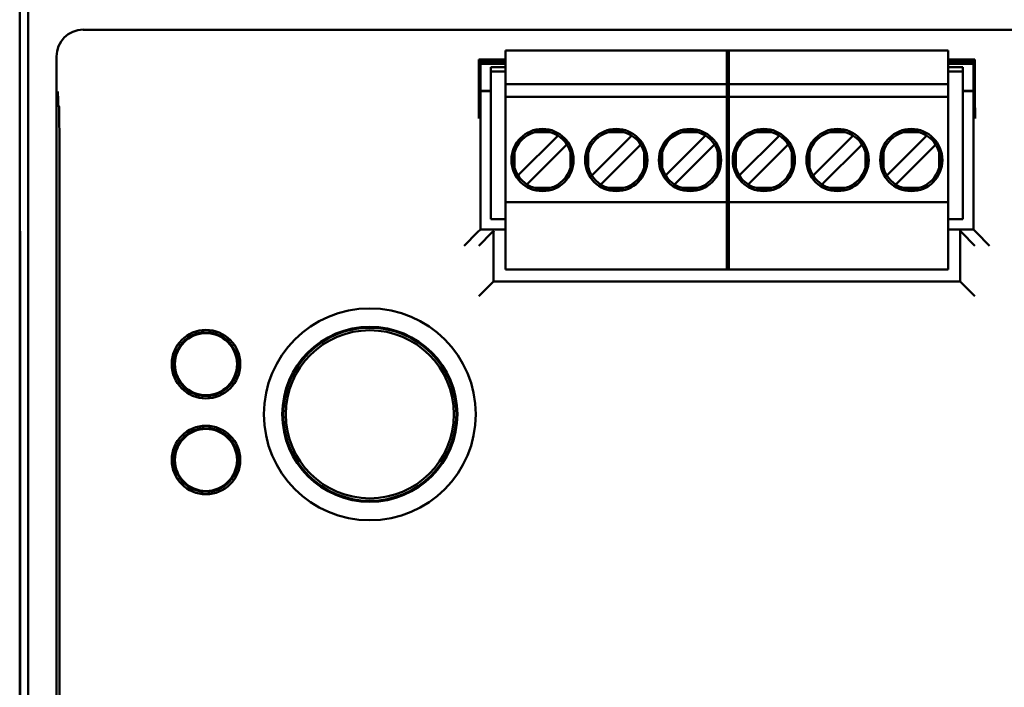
# Model space of a CAD drawing. Header units: inches. Extents: x 1 to 24, y 0.3 to 18.7.
# Tile 8 of 20: x 9.4 to 11.2, y 10.1 to 11.4. Entities that reach past the tile are written whole.
import ezdxf

# ---------------------------------------------------------------- set-up
doc = ezdxf.new("R2010")
doc.units = ezdxf.units.IN
doc.header["$LTSCALE"] = 0.8
doc.header["$MEASUREMENT"] = 0
doc.layers.add('Visible (ANSI)', color=7, linetype='Continuous', lineweight=50)

msp = doc.modelspace()

# ---------------------------------------------------------------- linework, layer by layer
at = {"layer": 'Visible (ANSI)'}
for p, q in [((9.3821, 11.8333), (9.3821, 11.0133)), ((9.3979, 8.4491), (9.3979, 11.8175)), ((12.0634, 11.3618), (9.5008, 11.3618)), ((9.4508, 11.3118), (9.4508, 8.9548)), ((10.2897, 11.3152), (10.2897, 11.3231)), ((10.2897, 11.3231), (10.707, 11.3231)), ((10.2897, 11.2601), (10.2897, 11.3152)), ((10.7031, 11.3152), (10.7031, 11.3231)), ((10.7031, 11.3231), (11.1164, 11.3231)), ((10.7031, 11.3152), (10.7031, 11.2601)), ((10.707, 11.3231), (10.707, 11.3152)), ((10.707, 11.2601), (10.707, 11.3152)), ((11.1164, 11.3231), (11.1164, 11.3152)), ((11.1164, 11.3152), (11.1164, 11.2601)), ((10.2397, 11.3061), (10.2397, 11.2393)), ((10.2897, 11.3061), (10.2397, 11.3061)), ((10.2426, 11.3026), (10.2397, 11.3061)), ((10.2897, 11.3026), (10.2426, 11.3026)), ((10.2426, 10.9886), (10.2426, 11.3026)), ((10.2897, 11.2979), (10.2426, 11.2979)), ((10.2897, 11.2978), (10.2426, 11.2978)), ((11.1664, 11.3061), (11.1164, 11.3061)), ((11.1636, 11.3026), (11.1164, 11.3026)), ((11.1636, 11.2979), (11.1164, 11.2979)), ((11.1636, 11.2978), (11.1164, 11.2978)), ((11.1664, 11.3061), (11.1636, 11.3026)), ((11.1636, 11.3026), (11.1636, 10.9886)), ((11.1664, 11.2393), (11.1664, 11.3061)), ((10.2621, 11.2837), (10.2621, 11.2916)), ((10.2897, 11.2916), (10.2621, 11.2916)), ((10.2621, 11.0081), (10.2621, 11.2837)), ((10.2621, 11.2837), (10.2897, 11.2837)), ((11.144, 11.2916), (11.1164, 11.2916)), ((11.1164, 11.2837), (11.144, 11.2837)), ((11.144, 11.2916), (11.144, 11.2837)), ((11.144, 11.0081), (11.144, 11.2837)), ((10.2897, 11.2601), (10.2897, 11.2365)), ((10.707, 11.2601), (10.2897, 11.2601)), ((10.7031, 11.2601), (10.7031, 11.2365)), ((11.1164, 11.2601), (10.7031, 11.2601)), ((10.707, 11.2365), (10.707, 11.2601)), ((11.1164, 11.2365), (11.1164, 11.2601)), ((10.2426, 11.2478), (10.2621, 11.2478)), ((10.2621, 11.2468), (10.2426, 11.2468)), ((11.144, 11.2478), (11.1636, 11.2478)), ((11.1636, 11.2468), (11.144, 11.2468)), ((9.4553, 11.2198), (9.4539, 11.2212)), ((10.2897, 11.2286), (10.2897, 11.2365)), ((10.707, 11.2365), (10.2897, 11.2365)), ((10.2897, 11.0475), (10.2897, 11.2286)), ((10.7031, 11.2286), (10.7031, 11.2365)), ((11.1164, 11.2365), (10.7031, 11.2365)), ((10.7031, 11.2286), (10.7031, 11.0475)), ((10.707, 11.2365), (10.707, 11.2286)), ((10.707, 11.0475), (10.707, 11.2286)), ((11.1164, 11.2365), (11.1164, 11.2286)), ((11.1164, 11.2286), (11.1164, 11.0475)), ((10.3731, 11.1705), (10.344, 11.1705)), ((10.3876, 11.164), (10.3833, 11.1598)), ((10.5109, 11.1705), (10.4818, 11.1705)), ((10.5254, 11.164), (10.5211, 11.1598)), ((10.6487, 11.1705), (10.6196, 11.1705)), ((10.6632, 11.164), (10.6589, 11.1598)), ((10.7865, 11.1705), (10.7574, 11.1705)), ((10.801, 11.164), (10.7967, 11.1598)), ((10.9243, 11.1705), (10.8952, 11.1705)), ((10.9388, 11.164), (10.9345, 11.1598)), ((11.0621, 11.1705), (11.033, 11.1705)), ((11.0766, 11.164), (11.0723, 11.1598)), ((10.3833, 11.1598), (10.3172, 11.0936)), ((10.4043, 11.1473), (10.4, 11.1431)), ((10.5211, 11.1598), (10.455, 11.0936)), ((10.5421, 11.1473), (10.5378, 11.1431)), ((10.6589, 11.1598), (10.5927, 11.0936)), ((10.6799, 11.1473), (10.6756, 11.1431)), ((10.7967, 11.1598), (10.7305, 11.0936)), ((10.8177, 11.1473), (10.8134, 11.1431)), ((10.9345, 11.1598), (10.8683, 11.0936)), ((10.9555, 11.1473), (10.9512, 11.1431)), ((11.0723, 11.1598), (11.0061, 11.0936)), ((11.0933, 11.1473), (11.089, 11.1431)), ((10.3064, 11.1329), (10.3064, 11.1038)), ((10.3339, 11.0769), (10.4, 11.1431)), ((10.4107, 11.1038), (10.4107, 11.1329)), ((10.4442, 11.1329), (10.4442, 11.1038)), ((10.4717, 11.0769), (10.5378, 11.1431)), ((10.5485, 11.1038), (10.5485, 11.1329)), ((10.582, 11.1329), (10.582, 11.1038)), ((10.6095, 11.0769), (10.6756, 11.1431)), ((10.6863, 11.1038), (10.6863, 11.1329)), ((10.7198, 11.1329), (10.7198, 11.1038)), ((10.7472, 11.0769), (10.8134, 11.1431)), ((10.8241, 11.1038), (10.8241, 11.1329)), ((10.8576, 11.1329), (10.8576, 11.1038)), ((10.885, 11.0769), (10.9512, 11.1431)), ((10.9619, 11.1038), (10.9619, 11.1329)), ((10.9954, 11.1329), (10.9954, 11.1038)), ((11.0228, 11.0769), (11.089, 11.1431)), ((11.0997, 11.1038), (11.0997, 11.1329)), ((9.4563, 9.0343), (9.4563, 11.0948)), ((10.3172, 11.0936), (10.3129, 11.0893)), ((10.455, 11.0936), (10.4507, 11.0893)), ((10.5927, 11.0936), (10.5885, 11.0893)), ((10.7305, 11.0936), (10.7263, 11.0893)), ((10.8683, 11.0936), (10.864, 11.0893)), ((11.0061, 11.0936), (11.0018, 11.0893)), ((10.3339, 11.0769), (10.3296, 11.0726)), ((10.4717, 11.0769), (10.4674, 11.0726)), ((10.6095, 11.0769), (10.6052, 11.0726)), ((10.7472, 11.0769), (10.743, 11.0726)), ((10.885, 11.0769), (10.8808, 11.0726)), ((11.0228, 11.0769), (11.0185, 11.0726)), ((10.3731, 11.0662), (10.344, 11.0662)), ((10.5109, 11.0662), (10.4818, 11.0662)), ((10.6487, 11.0662), (10.6196, 11.0662)), ((10.7865, 11.0662), (10.7574, 11.0662)), ((10.9243, 11.0662), (10.8952, 11.0662)), ((11.0621, 11.0662), (11.033, 11.0662)), ((10.2897, 11.0396), (10.2897, 11.0475)), ((10.2897, 10.9215), (10.2897, 11.0396)), ((10.2897, 11.0396), (10.707, 11.0396)), ((10.7031, 11.0396), (10.7031, 11.0475)), ((10.7031, 11.0396), (10.7031, 10.9215)), ((10.7031, 11.0396), (11.1164, 11.0396)), ((10.707, 11.0475), (10.707, 11.0396)), ((10.707, 10.9215), (10.707, 11.0396)), ((11.1164, 11.0475), (11.1164, 11.0396)), ((11.1164, 11.0396), (11.1164, 10.9215)), ((9.3821, 11.0133), (9.3825, 11.0129)), ((9.3821, 11.0133), (9.3821, 11.0083)), ((9.3821, 11.0083), (9.3821, 9.2583)), ((9.3826, 11.0083), (9.3821, 11.0083)), ((9.3821, 11.0083), (9.3825, 11.0079)), ((9.3825, 11.0129), (9.383, 10.9595)), ((9.3825, 11.0079), (9.3829, 10.9575)), ((9.3826, 11.0079), (9.3825, 11.0079)), ((10.2621, 11.0081), (10.2897, 11.0081)), ((11.1164, 11.0081), (11.144, 11.0081)), ((10.2373, 10.9833), (10.2123, 10.9583)), ((10.2373, 10.9833), (10.2426, 10.9886)), ((10.2649, 10.9833), (10.2399, 10.9583)), ((10.2897, 10.9886), (10.2426, 10.9886)), ((10.2649, 10.9833), (10.2675, 10.9859)), ((11.1636, 10.9886), (11.1164, 10.9886)), ((11.1386, 10.9859), (11.1412, 10.9833)), ((11.1412, 10.9833), (11.1662, 10.9583)), ((11.1688, 10.9833), (11.1636, 10.9886)), ((11.1688, 10.9833), (11.1938, 10.9583)), ((9.3829, 9.3092), (9.3829, 10.9575)), ((9.3829, 10.9575), (9.383, 10.9575)), ((9.383, 10.9595), (9.383, 9.3072)), ((10.2673, 10.9609), (10.2673, 10.8912)), ((11.1389, 10.8912), (11.1389, 10.9609)), ((10.2897, 10.9136), (10.2897, 10.9215)), ((10.2897, 10.9136), (10.707, 10.9136)), ((10.7031, 10.9136), (10.7031, 10.9215)), ((10.7031, 10.9136), (11.1164, 10.9136)), ((10.707, 10.9215), (10.707, 10.9136)), ((11.1164, 10.9215), (11.1164, 10.9136)), ((10.2649, 10.8888), (10.2399, 10.8638)), ((10.2649, 10.8888), (10.2673, 10.8912)), ((10.2673, 10.8912), (11.1389, 10.8912)), ((11.1412, 10.8888), (11.1389, 10.8912)), ((11.1412, 10.8888), (11.1662, 10.8638)), ((9.7246, 10.7961), (9.7247, 10.8008)), ((9.7306, 10.7961), (9.7246, 10.7961)), ((9.7246, 10.7958), (9.7246, 10.7961)), ((9.7367, 10.8006), (9.7366, 10.796)), ((9.7366, 10.796), (9.7306, 10.7961)), ((9.7366, 10.796), (9.7366, 10.7957)), ((9.6761, 10.7619), (9.6721, 10.7643)), ((9.6791, 10.7671), (9.6761, 10.7619)), ((9.6763, 10.7618), (9.6761, 10.7619)), ((9.6782, 10.7746), (9.6822, 10.7723)), ((9.6822, 10.7723), (9.6791, 10.7671)), ((9.6822, 10.7723), (9.6825, 10.7721)), ((9.7782, 10.771), (9.7785, 10.7712)), ((9.7785, 10.7712), (9.7826, 10.7735)), ((9.7815, 10.7659), (9.7785, 10.7712)), ((9.7844, 10.7607), (9.7815, 10.7659)), ((9.7844, 10.7607), (9.7841, 10.7606)), ((9.7884, 10.763), (9.7844, 10.7607)), ((9.6715, 10.711), (9.6755, 10.7133)), ((9.6755, 10.7133), (9.6758, 10.7134)), ((9.6755, 10.7133), (9.6785, 10.708)), ((9.6785, 10.708), (9.6814, 10.7028)), ((9.7777, 10.7017), (9.7808, 10.7069)), ((9.7808, 10.7069), (9.7838, 10.712)), ((9.7836, 10.7122), (9.7838, 10.712)), ((9.7838, 10.712), (9.7878, 10.7097)), ((9.6814, 10.7028), (9.6774, 10.7005)), ((9.6817, 10.7029), (9.6814, 10.7028)), ((9.7777, 10.7017), (9.7775, 10.7019)), ((9.7817, 10.6993), (9.7777, 10.7017)), ((9.7232, 10.6733), (9.7233, 10.678)), ((9.7233, 10.678), (9.7233, 10.6783)), ((9.7233, 10.678), (9.7293, 10.6779)), ((9.7293, 10.6779), (9.7353, 10.6778)), ((9.7353, 10.6778), (9.7352, 10.6732)), ((9.7353, 10.6782), (9.7353, 10.6778)), ((9.7246, 10.6171), (9.7247, 10.6218)), ((9.7306, 10.6171), (9.7246, 10.6171)), ((9.7246, 10.6168), (9.7246, 10.6171)), ((9.7366, 10.617), (9.7306, 10.6171)), ((9.7367, 10.6216), (9.7366, 10.617)), ((9.7366, 10.617), (9.7366, 10.6167)), ((9.6782, 10.5956), (9.6822, 10.5933)), ((9.7785, 10.5922), (9.7826, 10.5945)), ((9.6761, 10.5829), (9.6721, 10.5853)), ((9.6791, 10.5881), (9.6761, 10.5829)), ((9.6763, 10.5828), (9.6761, 10.5829)), ((9.6822, 10.5933), (9.6791, 10.5881)), ((9.6822, 10.5933), (9.6825, 10.5931)), ((9.7782, 10.592), (9.7785, 10.5922)), ((9.7815, 10.5869), (9.7785, 10.5922)), ((9.7844, 10.5817), (9.7815, 10.5869)), ((9.7844, 10.5817), (9.7841, 10.5816)), ((9.7884, 10.584), (9.7844, 10.5817)), ((9.6715, 10.532), (9.6755, 10.5343)), ((9.6755, 10.5343), (9.6758, 10.5344)), ((9.6755, 10.5343), (9.6785, 10.529)), ((9.6814, 10.5238), (9.6774, 10.5215)), ((9.6785, 10.529), (9.6814, 10.5238)), ((9.6817, 10.5239), (9.6814, 10.5238)), ((9.7777, 10.5227), (9.7775, 10.5229)), ((9.7777, 10.5227), (9.7808, 10.5279)), ((9.7817, 10.5203), (9.7777, 10.5227)), ((9.7808, 10.5279), (9.7838, 10.533)), ((9.7836, 10.5332), (9.7838, 10.533)), ((9.7838, 10.533), (9.7878, 10.5307)), ((9.7232, 10.4943), (9.7233, 10.499)), ((9.7233, 10.499), (9.7233, 10.4993)), ((9.7233, 10.499), (9.7293, 10.4989)), ((9.7293, 10.4989), (9.7353, 10.4988)), ((9.7353, 10.4988), (9.7352, 10.4942)), ((9.7353, 10.4992), (9.7353, 10.4988))]:
    msp.add_line(p, q, dxfattribs=at)
for centre, radius in [((10.3586, 11.1183), 0.0581), ((10.4964, 11.1183), 0.0581), ((10.6342, 11.1183), 0.0581), ((10.772, 11.1183), 0.0581), ((10.9098, 11.1183), 0.0581), ((11.0475, 11.1183), 0.0581), ((10.0361, 10.6433), 0.1979), ((9.73, 10.737), 0.064), ((10.0361, 10.6433), 0.1635), ((10.0361, 10.6433), 0.1625), ((10.0361, 10.6433), 0.1617), ((10.0361, 10.6433), 0.157), ((9.73, 10.737), 0.058), ((9.73, 10.558), 0.064), ((9.73, 10.558), 0.058)]:
    msp.add_circle(centre, radius, dxfattribs=at)
for centre, radius, start, end in [((10.3586, 11.1183), 0.0541, 105.4987, 164.5013), ((10.3586, 11.1183), 0.0541, 15.4987, 74.5013), ((10.4964, 11.1183), 0.0541, 105.4987, 164.5013), ((10.4964, 11.1183), 0.0541, 15.4987, 74.5013), ((10.6342, 11.1183), 0.0541, 105.4987, 164.5013), ((10.6342, 11.1183), 0.0541, 15.4987, 74.5013), ((10.772, 11.1183), 0.0541, 105.4987, 164.5013), ((10.772, 11.1183), 0.0541, 15.4987, 74.5013), ((10.9098, 11.1183), 0.0541, 105.4987, 164.5013), ((10.9098, 11.1183), 0.0541, 15.4987, 74.5013), ((11.0475, 11.1183), 0.0541, 105.4987, 164.5013), ((11.0475, 11.1183), 0.0541, 15.4987, 74.5013), ((10.3586, 11.1183), 0.0541, 195.4987, 254.5013), ((10.3586, 11.1183), 0.0541, 285.4987, 344.5013), ((10.4964, 11.1183), 0.0541, 195.4987, 254.5013), ((10.4964, 11.1183), 0.0541, 285.4987, 344.5013), ((10.6342, 11.1183), 0.0541, 195.4987, 254.5013), ((10.6342, 11.1183), 0.0541, 285.4987, 344.5013), ((10.772, 11.1183), 0.0541, 195.4987, 254.5013), ((10.772, 11.1183), 0.0541, 285.4987, 344.5013), ((10.9098, 11.1183), 0.0541, 195.4987, 254.5013), ((10.9098, 11.1183), 0.0541, 285.4987, 344.5013), ((11.0475, 11.1183), 0.0541, 195.4987, 254.5013), ((11.0475, 11.1183), 0.0541, 285.4987, 344.5013), ((9.73, 10.737), 0.0598, 95.1139, 143.5935), ((9.73, 10.737), 0.0598, 35.1139, 83.5935), ((9.73, 10.737), 0.0591, 89.3537, 95.1828), ((9.73, 10.737), 0.0591, 83.5245, 89.3537), ((9.73, 10.737), 0.0598, 155.1139, 203.5935), ((9.73, 10.737), 0.0591, 149.3537, 155.1828), ((9.73, 10.737), 0.0591, 143.5245, 149.3537), ((9.73, 10.737), 0.0591, 29.3537, 35.1828), ((9.73, 10.737), 0.0591, 23.5245, 29.3537), ((9.73, 10.737), 0.0598, 335.1139, 23.5935), ((9.73, 10.737), 0.0591, 203.5245, 209.3537), ((9.73, 10.737), 0.0591, 209.3537, 215.1828), ((9.73, 10.737), 0.0591, 323.5245, 329.3537), ((9.73, 10.737), 0.0591, 329.3537, 335.1828), ((9.73, 10.737), 0.0598, 215.1139, 263.5935), ((9.73, 10.737), 0.0598, 275.1139, 323.5935), ((9.73, 10.737), 0.0591, 263.5245, 269.3537), ((9.73, 10.737), 0.0591, 269.3537, 275.1828), ((9.73, 10.558), 0.0598, 95.1139, 143.5935), ((9.73, 10.558), 0.0591, 89.3537, 95.1828), ((9.73, 10.558), 0.0591, 83.5245, 89.3537), ((9.73, 10.558), 0.0598, 35.1139, 83.5935), ((9.73, 10.558), 0.0598, 155.1139, 203.5935), ((9.73, 10.558), 0.0591, 149.3537, 155.1828), ((9.73, 10.558), 0.0591, 143.5245, 149.3537), ((9.73, 10.558), 0.0591, 29.3537, 35.1828), ((9.73, 10.558), 0.0591, 23.5245, 29.3537), ((9.73, 10.558), 0.0598, 335.1139, 23.5935), ((9.73, 10.558), 0.0591, 203.5245, 209.3537), ((9.73, 10.558), 0.0591, 209.3537, 215.1828), ((9.73, 10.558), 0.0598, 215.1139, 263.5935), ((9.73, 10.558), 0.0598, 275.1139, 323.5935), ((9.73, 10.558), 0.0591, 323.5245, 329.3537), ((9.73, 10.558), 0.0591, 329.3537, 335.1828), ((9.73, 10.558), 0.0591, 263.5245, 269.3537), ((9.73, 10.558), 0.0591, 269.3537, 275.1828)]:
    msp.add_arc(centre, radius, start, end, dxfattribs=at)
for centre, major_axis, ratio, start_param, end_param in [((9.5008, 11.3118), (-0.0354, 0.0354), 0.999924, 5.497825, 7.068545), ((9.4553, 11.0948), (0, -0.125), 0.008727, 1.570796, 3.132866), ((10.2675, 10.9609), (0, 0.025), 0.008727, 0.008727, 1.570796), ((11.1386, 10.9609), (0, -0.025), 0.008727, 1.570796, 3.132866)]:
    msp.add_ellipse(centre, major_axis=major_axis, ratio=ratio, start_param=start_param, end_param=end_param, dxfattribs=at)
for points, knots in [([(9.4535, 11.2465), (9.4535, 11.2465), (9.4535, 11.2464), (9.4536, 11.2414), (9.4536, 11.2364), (9.4537, 11.229), (9.4538, 11.2259), (9.4538, 11.2219), (9.4539, 11.2212), (9.4539, 11.2212)], [-0.000493, -0.000493, -0.000493, -0.000493, 0, 0, 0.0531307, 0.0531307, 0.0915083, 0.0915083, 0.1243596, 0.1243596, 0.1243596, 0.1243596]), ([(10.2395, 11.1961), (10.2395, 11.1961), (10.2395, 11.1962), (10.2395, 11.2011), (10.2396, 11.2061), (10.2396, 11.2156), (10.2397, 11.2205), (10.2397, 11.2308), (10.2397, 11.2353), (10.2397, 11.2393)], [-0.0004931, -0.0004931, -0.0004931, -0.0004931, 0, 0, 0.0525081, 0.0525081, 0.0905823, 0.0905823, 0.1233852, 0.1233852, 0.1233852, 0.1233852]), ([(11.1664, 11.2393), (11.1664, 11.2353), (11.1664, 11.2308), (11.1665, 11.2205), (11.1665, 11.2156), (11.1666, 11.2061), (11.1666, 11.2011), (11.1666, 11.1962), (11.1666, 11.1961), (11.1666, 11.1961)], [0, 0, 0, 0, 0.0304487, 0.0304487, 0.0657904, 0.0657904, 0.1145302, 0.1145302, 0.1149879, 0.1149879, 0.1149879, 0.1149879]), ([(10.344, 11.1705), (10.3443, 11.1706), (10.3446, 11.1707), (10.3494, 11.1721), (10.354, 11.1732), (10.3586, 11.1732), (10.3631, 11.1732), (10.3677, 11.1721), (10.3726, 11.1707), (10.3728, 11.1706), (10.3731, 11.1705)], [-0.03682745, -0.03682745, -0.03682745, -0.03682745, -0.03477651, -0.03477651, 0, 0, 0, 0.03477651, 0.03477651, 0.03682745, 0.03682745, 0.03682745, 0.03682745]), ([(10.4818, 11.1705), (10.4821, 11.1706), (10.4824, 11.1707), (10.4872, 11.1721), (10.4918, 11.1732), (10.4964, 11.1732), (10.5009, 11.1732), (10.5055, 11.1721), (10.5104, 11.1707), (10.5106, 11.1706), (10.5109, 11.1705)], [-0.03682745, -0.03682745, -0.03682745, -0.03682745, -0.03477651, -0.03477651, 0, 0, 0, 0.03477651, 0.03477651, 0.03682745, 0.03682745, 0.03682745, 0.03682745]), ([(10.6196, 11.1705), (10.6199, 11.1706), (10.6202, 11.1707), (10.625, 11.1721), (10.6296, 11.1732), (10.6342, 11.1732), (10.6387, 11.1732), (10.6433, 11.1721), (10.6482, 11.1707), (10.6484, 11.1706), (10.6487, 11.1705)], [-0.03682745, -0.03682745, -0.03682745, -0.03682745, -0.03477651, -0.03477651, 0, 0, 0, 0.03477651, 0.03477651, 0.03682745, 0.03682745, 0.03682745, 0.03682745]), ([(10.7574, 11.1705), (10.7577, 11.1706), (10.758, 11.1707), (10.7628, 11.1721), (10.7674, 11.1732), (10.772, 11.1732), (10.7765, 11.1732), (10.7811, 11.1721), (10.786, 11.1707), (10.7862, 11.1706), (10.7865, 11.1705)], [-0.03682745, -0.03682745, -0.03682745, -0.03682745, -0.03477651, -0.03477651, 0, 0, 0, 0.03477651, 0.03477651, 0.03682745, 0.03682745, 0.03682745, 0.03682745]), ([(10.8952, 11.1705), (10.8955, 11.1706), (10.8958, 11.1707), (10.9006, 11.1721), (10.9052, 11.1732), (10.9098, 11.1732), (10.9143, 11.1732), (10.9189, 11.1721), (10.9237, 11.1707), (10.924, 11.1706), (10.9243, 11.1705)], [-0.03682745, -0.03682745, -0.03682745, -0.03682745, -0.03477651, -0.03477651, 0, 0, 0, 0.03477651, 0.03477651, 0.03682745, 0.03682745, 0.03682745, 0.03682745]), ([(11.033, 11.1705), (11.0333, 11.1706), (11.0336, 11.1707), (11.0384, 11.1721), (11.043, 11.1732), (11.0475, 11.1732), (11.0521, 11.1732), (11.0567, 11.1721), (11.0615, 11.1707), (11.0618, 11.1706), (11.0621, 11.1705)], [-0.03682745, -0.03682745, -0.03682745, -0.03682745, -0.03477651, -0.03477651, 0, 0, 0, 0.03477651, 0.03477651, 0.03682745, 0.03682745, 0.03682745, 0.03682745]), ([(10.3064, 11.1038), (10.3061, 11.1049), (10.3058, 11.106), (10.3055, 11.107), (10.3052, 11.1081), (10.305, 11.109), (10.3048, 11.11), (10.3046, 11.1109), (10.3044, 11.1118), (10.3042, 11.1127), (10.3041, 11.1135), (10.304, 11.1143), (10.3039, 11.1151), (10.3038, 11.1159), (10.3038, 11.1166), (10.3037, 11.1173), (10.3037, 11.118), (10.3037, 11.1187), (10.3037, 11.1194), (10.3038, 11.1201), (10.3038, 11.1208), (10.3039, 11.1216), (10.304, 11.1224), (10.3041, 11.1232), (10.3042, 11.124), (10.3044, 11.1249), (10.3046, 11.1258), (10.3048, 11.1267), (10.305, 11.1276), (10.3052, 11.1286), (10.3055, 11.1297), (10.3058, 11.1307), (10.3061, 11.1318), (10.3064, 11.1329)], [0, 0, 0, 0, 0.090909, 0.090909, 0.090909, 0.181818, 0.181818, 0.181818, 0.272727, 0.272727, 0.272727, 0.363636, 0.363636, 0.363636, 0.454545, 0.454545, 0.454545, 0.545455, 0.545455, 0.545455, 0.636364, 0.636364, 0.636364, 0.727273, 0.727273, 0.727273, 0.818182, 0.818182, 0.818182, 0.909091, 0.909091, 0.909091, 1, 1, 1, 1]), ([(10.4107, 11.1329), (10.4111, 11.1318), (10.4114, 11.1307), (10.4117, 11.1297), (10.4119, 11.1286), (10.4122, 11.1276), (10.4124, 11.1267), (10.4126, 11.1258), (10.4128, 11.1249), (10.4129, 11.124), (10.4131, 11.1232), (10.4132, 11.1224), (10.4132, 11.1216), (10.4133, 11.1208), (10.4134, 11.1201), (10.4134, 11.1194), (10.4134, 11.1187), (10.4134, 11.118), (10.4134, 11.1173), (10.4134, 11.1166), (10.4133, 11.1159), (10.4132, 11.1151), (10.4132, 11.1143), (10.4131, 11.1135), (10.4129, 11.1127), (10.4128, 11.1118), (10.4126, 11.1109), (10.4124, 11.11), (10.4122, 11.109), (10.4119, 11.1081), (10.4117, 11.107), (10.4114, 11.106), (10.4111, 11.1049), (10.4107, 11.1038)], [0, 0, 0, 0, 0.090909, 0.090909, 0.090909, 0.181818, 0.181818, 0.181818, 0.272727, 0.272727, 0.272727, 0.363636, 0.363636, 0.363636, 0.454545, 0.454545, 0.454545, 0.545455, 0.545455, 0.545455, 0.636364, 0.636364, 0.636364, 0.727273, 0.727273, 0.727273, 0.818182, 0.818182, 0.818182, 0.909091, 0.909091, 0.909091, 1, 1, 1, 1]), ([(10.4442, 11.1038), (10.4439, 11.1049), (10.4436, 11.106), (10.4433, 11.107), (10.443, 11.1081), (10.4428, 11.109), (10.4426, 11.11), (10.4424, 11.1109), (10.4422, 11.1118), (10.442, 11.1127), (10.4419, 11.1135), (10.4418, 11.1143), (10.4417, 11.1151), (10.4416, 11.1159), (10.4416, 11.1166), (10.4415, 11.1173), (10.4415, 11.118), (10.4415, 11.1187), (10.4415, 11.1194), (10.4416, 11.1201), (10.4416, 11.1208), (10.4417, 11.1216), (10.4418, 11.1224), (10.4419, 11.1232), (10.442, 11.124), (10.4422, 11.1249), (10.4424, 11.1258), (10.4426, 11.1267), (10.4428, 11.1276), (10.443, 11.1286), (10.4433, 11.1297), (10.4436, 11.1307), (10.4439, 11.1318), (10.4442, 11.1329)], [0, 0, 0, 0, 0.090909, 0.090909, 0.090909, 0.181818, 0.181818, 0.181818, 0.272727, 0.272727, 0.272727, 0.363636, 0.363636, 0.363636, 0.454545, 0.454545, 0.454545, 0.545455, 0.545455, 0.545455, 0.636364, 0.636364, 0.636364, 0.727273, 0.727273, 0.727273, 0.818182, 0.818182, 0.818182, 0.909091, 0.909091, 0.909091, 1, 1, 1, 1]), ([(10.5485, 11.1329), (10.5489, 11.1318), (10.5492, 11.1307), (10.5494, 11.1297), (10.5497, 11.1286), (10.55, 11.1276), (10.5502, 11.1267), (10.5504, 11.1258), (10.5506, 11.1249), (10.5507, 11.124), (10.5508, 11.1232), (10.551, 11.1224), (10.551, 11.1216), (10.5511, 11.1208), (10.5512, 11.1201), (10.5512, 11.1194), (10.5512, 11.1187), (10.5512, 11.118), (10.5512, 11.1173), (10.5512, 11.1166), (10.5511, 11.1159), (10.551, 11.1151), (10.551, 11.1143), (10.5508, 11.1135), (10.5507, 11.1127), (10.5506, 11.1118), (10.5504, 11.1109), (10.5502, 11.11), (10.55, 11.109), (10.5497, 11.1081), (10.5494, 11.107), (10.5492, 11.106), (10.5489, 11.1049), (10.5485, 11.1038)], [0, 0, 0, 0, 0.090909, 0.090909, 0.090909, 0.181818, 0.181818, 0.181818, 0.272727, 0.272727, 0.272727, 0.363636, 0.363636, 0.363636, 0.454545, 0.454545, 0.454545, 0.545455, 0.545455, 0.545455, 0.636364, 0.636364, 0.636364, 0.727273, 0.727273, 0.727273, 0.818182, 0.818182, 0.818182, 0.909091, 0.909091, 0.909091, 1, 1, 1, 1]), ([(10.582, 11.1038), (10.5817, 11.1049), (10.5814, 11.106), (10.5811, 11.107), (10.5808, 11.1081), (10.5806, 11.109), (10.5804, 11.11), (10.5802, 11.1109), (10.58, 11.1118), (10.5798, 11.1127), (10.5797, 11.1135), (10.5796, 11.1143), (10.5795, 11.1151), (10.5794, 11.1159), (10.5794, 11.1166), (10.5793, 11.1173), (10.5793, 11.118), (10.5793, 11.1187), (10.5793, 11.1194), (10.5794, 11.1201), (10.5794, 11.1208), (10.5795, 11.1216), (10.5796, 11.1224), (10.5797, 11.1232), (10.5798, 11.124), (10.58, 11.1249), (10.5802, 11.1258), (10.5804, 11.1267), (10.5806, 11.1276), (10.5808, 11.1286), (10.5811, 11.1297), (10.5814, 11.1307), (10.5817, 11.1318), (10.582, 11.1329)], [0, 0, 0, 0, 0.090909, 0.090909, 0.090909, 0.181818, 0.181818, 0.181818, 0.272727, 0.272727, 0.272727, 0.363636, 0.363636, 0.363636, 0.454545, 0.454545, 0.454545, 0.545455, 0.545455, 0.545455, 0.636364, 0.636364, 0.636364, 0.727273, 0.727273, 0.727273, 0.818182, 0.818182, 0.818182, 0.909091, 0.909091, 0.909091, 1, 1, 1, 1]), ([(10.6863, 11.1329), (10.6867, 11.1318), (10.687, 11.1307), (10.6872, 11.1297), (10.6875, 11.1286), (10.6878, 11.1276), (10.688, 11.1267), (10.6882, 11.1258), (10.6884, 11.1249), (10.6885, 11.124), (10.6886, 11.1232), (10.6888, 11.1224), (10.6888, 11.1216), (10.6889, 11.1208), (10.689, 11.1201), (10.689, 11.1194), (10.689, 11.1187), (10.689, 11.118), (10.689, 11.1173), (10.689, 11.1166), (10.6889, 11.1159), (10.6888, 11.1151), (10.6888, 11.1143), (10.6886, 11.1135), (10.6885, 11.1127), (10.6884, 11.1118), (10.6882, 11.1109), (10.688, 11.11), (10.6878, 11.109), (10.6875, 11.1081), (10.6872, 11.107), (10.687, 11.106), (10.6867, 11.1049), (10.6863, 11.1038)], [0, 0, 0, 0, 0.090909, 0.090909, 0.090909, 0.181818, 0.181818, 0.181818, 0.272727, 0.272727, 0.272727, 0.363636, 0.363636, 0.363636, 0.454545, 0.454545, 0.454545, 0.545455, 0.545455, 0.545455, 0.636364, 0.636364, 0.636364, 0.727273, 0.727273, 0.727273, 0.818182, 0.818182, 0.818182, 0.909091, 0.909091, 0.909091, 1, 1, 1, 1]), ([(10.7198, 11.1038), (10.7195, 11.1049), (10.7192, 11.106), (10.7189, 11.107), (10.7186, 11.1081), (10.7184, 11.109), (10.7182, 11.11), (10.7179, 11.1109), (10.7178, 11.1118), (10.7176, 11.1127), (10.7175, 11.1135), (10.7174, 11.1143), (10.7173, 11.1151), (10.7172, 11.1159), (10.7171, 11.1166), (10.7171, 11.1173), (10.7171, 11.118), (10.7171, 11.1187), (10.7171, 11.1194), (10.7171, 11.1201), (10.7172, 11.1208), (10.7173, 11.1216), (10.7174, 11.1224), (10.7175, 11.1232), (10.7176, 11.124), (10.7178, 11.1249), (10.7179, 11.1258), (10.7182, 11.1267), (10.7184, 11.1276), (10.7186, 11.1286), (10.7189, 11.1297), (10.7192, 11.1307), (10.7195, 11.1318), (10.7198, 11.1329)], [0, 0, 0, 0, 0.090909, 0.090909, 0.090909, 0.181818, 0.181818, 0.181818, 0.272727, 0.272727, 0.272727, 0.363636, 0.363636, 0.363636, 0.454545, 0.454545, 0.454545, 0.545455, 0.545455, 0.545455, 0.636364, 0.636364, 0.636364, 0.727273, 0.727273, 0.727273, 0.818182, 0.818182, 0.818182, 0.909091, 0.909091, 0.909091, 1, 1, 1, 1]), ([(10.8241, 11.1329), (10.8245, 11.1318), (10.8248, 11.1307), (10.825, 11.1297), (10.8253, 11.1286), (10.8256, 11.1276), (10.8258, 11.1267), (10.826, 11.1258), (10.8261, 11.1249), (10.8263, 11.124), (10.8264, 11.1232), (10.8266, 11.1224), (10.8266, 11.1216), (10.8267, 11.1208), (10.8268, 11.1201), (10.8268, 11.1194), (10.8268, 11.1187), (10.8268, 11.118), (10.8268, 11.1173), (10.8268, 11.1166), (10.8267, 11.1159), (10.8266, 11.1151), (10.8266, 11.1143), (10.8264, 11.1135), (10.8263, 11.1127), (10.8261, 11.1118), (10.826, 11.1109), (10.8258, 11.11), (10.8256, 11.109), (10.8253, 11.1081), (10.825, 11.107), (10.8248, 11.106), (10.8245, 11.1049), (10.8241, 11.1038)], [0, 0, 0, 0, 0.090909, 0.090909, 0.090909, 0.181818, 0.181818, 0.181818, 0.272727, 0.272727, 0.272727, 0.363636, 0.363636, 0.363636, 0.454545, 0.454545, 0.454545, 0.545455, 0.545455, 0.545455, 0.636364, 0.636364, 0.636364, 0.727273, 0.727273, 0.727273, 0.818182, 0.818182, 0.818182, 0.909091, 0.909091, 0.909091, 1, 1, 1, 1]), ([(10.8576, 11.1038), (10.8573, 11.1049), (10.8569, 11.106), (10.8567, 11.107), (10.8564, 11.1081), (10.8562, 11.109), (10.856, 11.11), (10.8557, 11.1109), (10.8556, 11.1118), (10.8554, 11.1127), (10.8553, 11.1135), (10.8552, 11.1143), (10.8551, 11.1151), (10.855, 11.1159), (10.8549, 11.1166), (10.8549, 11.1173), (10.8549, 11.118), (10.8549, 11.1187), (10.8549, 11.1194), (10.8549, 11.1201), (10.855, 11.1208), (10.8551, 11.1216), (10.8552, 11.1224), (10.8553, 11.1232), (10.8554, 11.124), (10.8556, 11.1249), (10.8557, 11.1258), (10.856, 11.1267), (10.8562, 11.1276), (10.8564, 11.1286), (10.8567, 11.1297), (10.8569, 11.1307), (10.8573, 11.1318), (10.8576, 11.1329)], [0, 0, 0, 0, 0.090909, 0.090909, 0.090909, 0.181818, 0.181818, 0.181818, 0.272727, 0.272727, 0.272727, 0.363636, 0.363636, 0.363636, 0.454545, 0.454545, 0.454545, 0.545455, 0.545455, 0.545455, 0.636364, 0.636364, 0.636364, 0.727273, 0.727273, 0.727273, 0.818182, 0.818182, 0.818182, 0.909091, 0.909091, 0.909091, 1, 1, 1, 1]), ([(10.9619, 11.1329), (10.9623, 11.1318), (10.9626, 11.1307), (10.9628, 11.1297), (10.9631, 11.1286), (10.9633, 11.1276), (10.9636, 11.1267), (10.9638, 11.1258), (10.9639, 11.1249), (10.9641, 11.124), (10.9642, 11.1232), (10.9643, 11.1224), (10.9644, 11.1216), (10.9645, 11.1208), (10.9646, 11.1201), (10.9646, 11.1194), (10.9646, 11.1187), (10.9646, 11.118), (10.9646, 11.1173), (10.9646, 11.1166), (10.9645, 11.1159), (10.9644, 11.1151), (10.9643, 11.1143), (10.9642, 11.1135), (10.9641, 11.1127), (10.9639, 11.1118), (10.9638, 11.1109), (10.9636, 11.11), (10.9633, 11.109), (10.9631, 11.1081), (10.9628, 11.107), (10.9626, 11.106), (10.9623, 11.1049), (10.9619, 11.1038)], [0, 0, 0, 0, 0.090909, 0.090909, 0.090909, 0.181818, 0.181818, 0.181818, 0.272727, 0.272727, 0.272727, 0.363636, 0.363636, 0.363636, 0.454545, 0.454545, 0.454545, 0.545455, 0.545455, 0.545455, 0.636364, 0.636364, 0.636364, 0.727273, 0.727273, 0.727273, 0.818182, 0.818182, 0.818182, 0.909091, 0.909091, 0.909091, 1, 1, 1, 1]), ([(10.9954, 11.1038), (10.9953, 11.1041), (10.9952, 11.1043), (10.9938, 11.1092), (10.9927, 11.1138), (10.9927, 11.1183), (10.9927, 11.1229), (10.9938, 11.1275), (10.9952, 11.1323), (10.9953, 11.1326), (10.9954, 11.1329)], [-0.03682745, -0.03682745, -0.03682745, -0.03682745, -0.03477651, -0.03477651, 0, 0, 0, 0.03477651, 0.03477651, 0.03682745, 0.03682745, 0.03682745, 0.03682745]), ([(11.0997, 11.1329), (11.0998, 11.1326), (11.0999, 11.1323), (11.1013, 11.1275), (11.1024, 11.1229), (11.1024, 11.1183), (11.1024, 11.1138), (11.1013, 11.1092), (11.0999, 11.1043), (11.0998, 11.1041), (11.0997, 11.1038)], [-0.03682745, -0.03682745, -0.03682745, -0.03682745, -0.03477651, -0.03477651, 0, 0, 0, 0.03477651, 0.03477651, 0.03682745, 0.03682745, 0.03682745, 0.03682745]), ([(10.344, 11.0662), (10.3443, 11.0661), (10.3446, 11.066), (10.3494, 11.0646), (10.354, 11.0635), (10.3586, 11.0635), (10.3631, 11.0635), (10.3677, 11.0646), (10.3726, 11.066), (10.3728, 11.0661), (10.3731, 11.0662)], [0.45179193, 0.45179193, 0.45179193, 0.45179193, 0.45384287, 0.45384287, 0.48861939, 0.48861939, 0.48861939, 0.5233959, 0.5233959, 0.52544684, 0.52544684, 0.52544684, 0.52544684]), ([(10.4818, 11.0662), (10.4821, 11.0661), (10.4824, 11.066), (10.4872, 11.0646), (10.4918, 11.0635), (10.4964, 11.0635), (10.5009, 11.0635), (10.5055, 11.0646), (10.5104, 11.066), (10.5106, 11.0661), (10.5109, 11.0662)], [0.45179193, 0.45179193, 0.45179193, 0.45179193, 0.45384287, 0.45384287, 0.48861939, 0.48861939, 0.48861939, 0.5233959, 0.5233959, 0.52544684, 0.52544684, 0.52544684, 0.52544684]), ([(10.6196, 11.0662), (10.6199, 11.0661), (10.6202, 11.066), (10.625, 11.0646), (10.6296, 11.0635), (10.6342, 11.0635), (10.6387, 11.0635), (10.6433, 11.0646), (10.6482, 11.066), (10.6484, 11.0661), (10.6487, 11.0662)], [0.45179193, 0.45179193, 0.45179193, 0.45179193, 0.45384287, 0.45384287, 0.48861939, 0.48861939, 0.48861939, 0.5233959, 0.5233959, 0.52544684, 0.52544684, 0.52544684, 0.52544684]), ([(10.7574, 11.0662), (10.7577, 11.0661), (10.758, 11.066), (10.7628, 11.0646), (10.7674, 11.0635), (10.772, 11.0635), (10.7765, 11.0635), (10.7811, 11.0646), (10.786, 11.066), (10.7862, 11.0661), (10.7865, 11.0662)], [0.45177369, 0.45177369, 0.45177369, 0.45177369, 0.45382463, 0.45382463, 0.48860114, 0.48860114, 0.48860114, 0.52337766, 0.52337766, 0.5254286, 0.5254286, 0.5254286, 0.5254286]), ([(10.8952, 11.0662), (10.8955, 11.0661), (10.8958, 11.066), (10.9006, 11.0646), (10.9052, 11.0635), (10.9098, 11.0635), (10.9143, 11.0635), (10.9189, 11.0646), (10.9237, 11.066), (10.924, 11.0661), (10.9243, 11.0662)], [0.45177369, 0.45177369, 0.45177369, 0.45177369, 0.45382463, 0.45382463, 0.48860114, 0.48860114, 0.48860114, 0.52337766, 0.52337766, 0.5254286, 0.5254286, 0.5254286, 0.5254286]), ([(11.033, 11.0662), (11.0333, 11.0661), (11.0336, 11.066), (11.0384, 11.0646), (11.043, 11.0635), (11.0475, 11.0635), (11.0521, 11.0635), (11.0567, 11.0646), (11.0615, 11.066), (11.0618, 11.0661), (11.0621, 11.0662)], [0.45177369, 0.45177369, 0.45177369, 0.45177369, 0.45382463, 0.45382463, 0.48860114, 0.48860114, 0.48860114, 0.52337766, 0.52337766, 0.5254286, 0.5254286, 0.5254286, 0.5254286])]:
    msp.add_open_spline(points, degree=3, knots=knots, dxfattribs=at)

doc.saveas('drawing.dxf')
